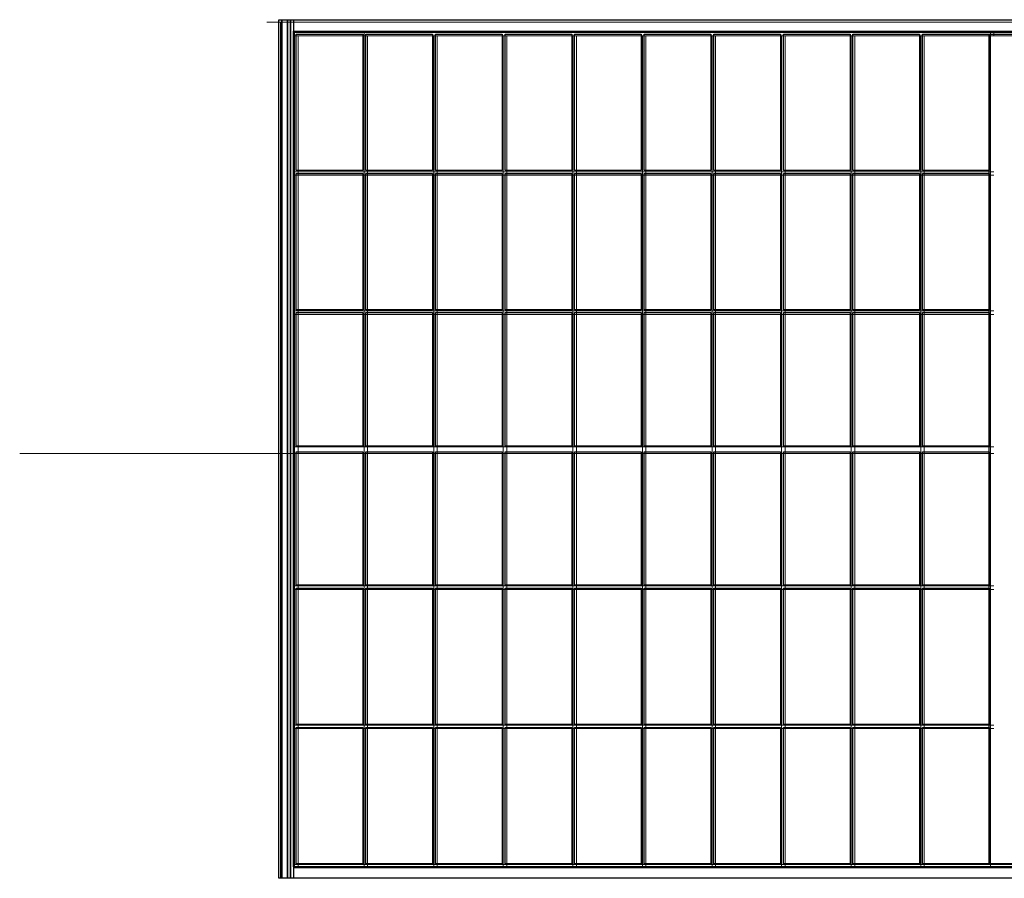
# Model space of a CAD drawing. Header units: millimetres. Extents: x -62780 to 1772512, y -757464 to -52755.
# Tile 16 of 65: x 1712393 to 1712512, y -612724 to -612619. Entities that reach past the tile are written whole.
import ezdxf

# ---------------------------------------------------------------- set-up
doc = ezdxf.new("R2010")
doc.units = ezdxf.units.MM
doc.layers.add('C00-00-00', color=7, linetype='Continuous')
doc.layers.add('CFF-FF-FF', color=7, linetype='Continuous', true_color=0xffffff)
picture_1 = doc.add_image_def('image409.tif', size_in_pixel=(246, 416))
picture_2 = doc.add_image_def('image410.tif', size_in_pixel=(246, 416))
picture_3 = doc.add_image_def('image411.jpg', size_in_pixel=(246, 1))
picture_4 = doc.add_image_def('image412.jpg', size_in_pixel=(246, 1))
picture_5 = doc.add_image_def('image413.jpg', size_in_pixel=(246, 1))
picture_6 = doc.add_image_def('image414.jpg', size_in_pixel=(246, 1))
picture_7 = doc.add_image_def('image418.tif', size_in_pixel=(246, 416))
picture_8 = doc.add_image_def('image419.tif', size_in_pixel=(246, 416))
picture_9 = doc.add_image_def('image420.tif', size_in_pixel=(246, 416))
picture_10 = doc.add_image_def('image421.jpg', size_in_pixel=(246, 416))
picture_11 = doc.add_image_def('image422.tif', size_in_pixel=(240, 409))
picture_12 = doc.add_image_def('image423.jpg', size_in_pixel=(39, 19))
picture_13 = doc.add_image_def('image424.jpg', size_in_pixel=(39, 19))
picture_14 = doc.add_image_def('image425.jpg', size_in_pixel=(38, 19))
picture_15 = doc.add_image_def('image426.jpg', size_in_pixel=(38, 19))
picture_16 = doc.add_image_def('image427.jpg', size_in_pixel=(39, 19))
picture_17 = doc.add_image_def('image428.jpg', size_in_pixel=(39, 19))
picture_18 = doc.add_image_def('image429.jpg', size_in_pixel=(39, 19))
picture_19 = doc.add_image_def('image430.jpg', size_in_pixel=(39, 19))
picture_20 = doc.add_image_def('image431.jpg', size_in_pixel=(39, 19))
picture_21 = doc.add_image_def('image432.jpg', size_in_pixel=(39, 19))
picture_22 = doc.add_image_def('image433.jpg', size_in_pixel=(39, 19))
picture_23 = doc.add_image_def('image434.jpg', size_in_pixel=(39, 19))
picture_24 = doc.add_image_def('image435.jpg', size_in_pixel=(39, 19))
picture_25 = doc.add_image_def('image436.jpg', size_in_pixel=(39, 19))
picture_26 = doc.add_image_def('image437.jpg', size_in_pixel=(39, 19))
picture_27 = doc.add_image_def('image438.jpg', size_in_pixel=(39, 19))
picture_28 = doc.add_image_def('image439.jpg', size_in_pixel=(39, 19))
picture_29 = doc.add_image_def('image440.jpg', size_in_pixel=(39, 19))
picture_30 = doc.add_image_def('image441.jpg', size_in_pixel=(39, 19))
picture_31 = doc.add_image_def('image442.jpg', size_in_pixel=(39, 19))
picture_32 = doc.add_image_def('image443.jpg', size_in_pixel=(39, 19))
picture_33 = doc.add_image_def('image444.jpg', size_in_pixel=(39, 19))
picture_34 = doc.add_image_def('image445.jpg', size_in_pixel=(39, 19))
picture_35 = doc.add_image_def('image446.jpg', size_in_pixel=(39, 19))
picture_36 = doc.add_image_def('image447.jpg', size_in_pixel=(38, 19))
picture_37 = doc.add_image_def('image448.jpg', size_in_pixel=(38, 19))
picture_38 = doc.add_image_def('image449.jpg', size_in_pixel=(38, 19))
picture_39 = doc.add_image_def('image450.jpg', size_in_pixel=(38, 19))
picture_40 = doc.add_image_def('image451.jpg', size_in_pixel=(38, 19))
picture_41 = doc.add_image_def('image452.jpg', size_in_pixel=(38, 19))
picture_42 = doc.add_image_def('image453.jpg', size_in_pixel=(38, 19))
picture_43 = doc.add_image_def('image454.jpg', size_in_pixel=(38, 19))
picture_44 = doc.add_image_def('image455.jpg', size_in_pixel=(38, 19))
picture_45 = doc.add_image_def('image456.jpg', size_in_pixel=(38, 19))
picture_46 = doc.add_image_def('image457.jpg', size_in_pixel=(38, 19))
picture_47 = doc.add_image_def('image458.jpg', size_in_pixel=(38, 19))
picture_48 = doc.add_image_def('image459.jpg', size_in_pixel=(38, 19))
picture_49 = doc.add_image_def('image460.jpg', size_in_pixel=(38, 19))
picture_50 = doc.add_image_def('image461.jpg', size_in_pixel=(38, 19))
picture_51 = doc.add_image_def('image462.jpg', size_in_pixel=(38, 19))
picture_52 = doc.add_image_def('image463.jpg', size_in_pixel=(38, 19))
picture_53 = doc.add_image_def('image464.jpg', size_in_pixel=(38, 19))
picture_54 = doc.add_image_def('image465.jpg', size_in_pixel=(39, 19))
picture_55 = doc.add_image_def('image466.jpg', size_in_pixel=(39, 19))
picture_56 = doc.add_image_def('image467.jpg', size_in_pixel=(39, 19))
picture_57 = doc.add_image_def('image468.jpg', size_in_pixel=(39, 19))
picture_58 = doc.add_image_def('image469.jpg', size_in_pixel=(39, 19))
picture_59 = doc.add_image_def('image470.jpg', size_in_pixel=(39, 19))
picture_60 = doc.add_image_def('image471.jpg', size_in_pixel=(39, 19))
picture_61 = doc.add_image_def('image472.jpg', size_in_pixel=(39, 19))
picture_62 = doc.add_image_def('image473.jpg', size_in_pixel=(39, 19))
picture_63 = doc.add_image_def('image474.jpg', size_in_pixel=(39, 19))
picture_64 = doc.add_image_def('image475.jpg', size_in_pixel=(39, 19))
picture_65 = doc.add_image_def('image476.jpg', size_in_pixel=(39, 19))
picture_66 = doc.add_image_def('image477.jpg', size_in_pixel=(39, 19))
picture_67 = doc.add_image_def('image478.jpg', size_in_pixel=(39, 19))
picture_68 = doc.add_image_def('image479.jpg', size_in_pixel=(39, 19))
picture_69 = doc.add_image_def('image480.jpg', size_in_pixel=(39, 19))
picture_70 = doc.add_image_def('image481.jpg', size_in_pixel=(39, 19))
picture_71 = doc.add_image_def('image482.jpg', size_in_pixel=(39, 19))
picture_72 = doc.add_image_def('image543.jpg', size_in_pixel=(238, 8))
picture_73 = doc.add_image_def('image544.jpg', size_in_pixel=(238, 8))

# ---------------------------------------------------------------- blocks, each defined once
blk = doc.blocks.new('zw$6995')
at = {"layer": 'C00-00-00', "lineweight": 0}
for points in [[(-33333.463, -32574.514), (-33350.396, -32574.514)], [(-33316.529, -32591.448), (-33316.529, -32587.214)], [(-33312.296, -32591.448), (-33316.529, -32591.448)], [(-33231.863, -32591.448), (-33231.863, -32587.214)], [(-33227.629, -32591.448), (-33231.863, -32591.448)], [(-33142.963, -32591.448), (-33147.196, -32591.448)], [(-33058.296, -32591.448), (-33062.529, -32591.448)], [(-32973.629, -32591.448), (-32977.863, -32591.448)], [(-32888.963, -32591.448), (-32893.196, -32591.448)], [(-32804.296, -32591.448), (-32808.529, -32591.448)], [(-32719.629, -32591.448), (-32723.863, -32591.448)], [(-32634.963, -32591.448), (-32639.196, -32591.448)], [(-32550.296, -32591.448), (-32554.529, -32591.448)], [(-32469.863, -32591.448), (-32469.863, -32587.214)], [(-32465.629, -32591.448), (-32469.863, -32591.448)], [(-32465.629, -32591.448), (-32465.629, -32587.214)], [(-33312.296, -32756.548), (-33316.529, -32756.548)], [(-33312.296, -32760.781), (-33316.529, -32760.781)], [(-33312.296, -32760.781), (-33312.296, -32756.548)], [(-33312.296, -32760.781), (-33312.296, -32756.548)], [(-33227.629, -32756.548), (-33231.863, -32756.548)], [(-33231.863, -32760.781), (-33231.863, -32756.548)], [(-33231.863, -32760.781), (-33231.863, -32756.548)], [(-33227.629, -32760.781), (-33231.863, -32760.781)], [(-33227.629, -32760.781), (-33227.629, -32756.548)], [(-33142.963, -32756.548), (-33147.196, -32756.548)], [(-33147.196, -32760.781), (-33147.196, -32756.548)], [(-33142.963, -32760.781), (-33147.196, -32760.781)], [(-33142.963, -32760.781), (-33142.963, -32756.548)], [(-33058.296, -32756.548), (-33062.529, -32756.548)], [(-33062.529, -32760.781), (-33062.529, -32756.548)], [(-33058.296, -32760.781), (-33062.529, -32760.781)], [(-33058.296, -32760.781), (-33058.296, -32756.548)], [(-32973.629, -32756.548), (-32977.863, -32756.548)], [(-32977.863, -32760.781), (-32977.863, -32756.548)], [(-32973.629, -32760.781), (-32977.863, -32760.781)], [(-32973.629, -32760.781), (-32973.629, -32756.548)], [(-32888.963, -32756.548), (-32893.196, -32756.548)], [(-32893.196, -32760.781), (-32893.196, -32756.548)], [(-32888.963, -32760.781), (-32893.196, -32760.781)], [(-32888.963, -32760.781), (-32888.963, -32756.548)], [(-32804.296, -32756.548), (-32808.529, -32756.548)], [(-32808.529, -32760.781), (-32808.529, -32756.548)], [(-32804.296, -32760.781), (-32808.529, -32760.781)], [(-32804.296, -32760.781), (-32804.296, -32756.548)], [(-32719.629, -32756.548), (-32723.863, -32756.548)], [(-32723.863, -32760.781), (-32723.863, -32756.548)], [(-32719.629, -32760.781), (-32723.863, -32760.781)], [(-32719.629, -32760.781), (-32719.629, -32756.548)], [(-32634.963, -32756.548), (-32639.196, -32756.548)], [(-32639.196, -32760.781), (-32639.196, -32756.548)], [(-32634.963, -32760.781), (-32639.196, -32760.781)], [(-32634.963, -32760.781), (-32634.963, -32756.548)], [(-32550.296, -32756.548), (-32554.529, -32756.548)], [(-32554.529, -32760.781), (-32554.529, -32756.548)], [(-32550.296, -32760.781), (-32554.529, -32760.781)], [(-32550.296, -32760.781), (-32550.296, -32756.548)], [(-32465.629, -32756.548), (-32469.863, -32756.548)], [(-32469.863, -32760.781), (-32469.863, -32756.548)], [(-32465.629, -32760.781), (-32469.863, -32760.781)], [(-33312.296, -32925.881), (-33316.529, -32925.881)], [(-33312.296, -32930.114), (-33316.529, -32930.114)], [(-33312.296, -32930.114), (-33312.296, -32925.881)], [(-33312.296, -32930.114), (-33312.296, -32925.881)], [(-33227.629, -32925.881), (-33231.863, -32925.881)], [(-33231.863, -32930.114), (-33231.863, -32925.881)], [(-33231.863, -32930.114), (-33231.863, -32925.881)], [(-33227.629, -32930.114), (-33231.863, -32930.114)], [(-33227.629, -32930.114), (-33227.629, -32925.881)], [(-33142.963, -32925.881), (-33147.196, -32925.881)], [(-33147.196, -32930.114), (-33147.196, -32925.881)], [(-33142.963, -32930.114), (-33147.196, -32930.114)], [(-33142.963, -32930.114), (-33142.963, -32925.881)], [(-33058.296, -32925.881), (-33062.529, -32925.881)], [(-33062.529, -32930.114), (-33062.529, -32925.881)], [(-33058.296, -32930.114), (-33062.529, -32930.114)], [(-33058.296, -32930.114), (-33058.296, -32925.881)], [(-32973.629, -32925.881), (-32977.863, -32925.881)], [(-32977.863, -32930.114), (-32977.863, -32925.881)], [(-32973.629, -32930.114), (-32977.863, -32930.114)], [(-32973.629, -32930.114), (-32973.629, -32925.881)], [(-32888.963, -32925.881), (-32893.196, -32925.881)], [(-32893.196, -32930.114), (-32893.196, -32925.881)], [(-32888.963, -32930.114), (-32893.196, -32930.114)], [(-32888.963, -32930.114), (-32888.963, -32925.881)], [(-32804.296, -32925.881), (-32808.529, -32925.881)], [(-32808.529, -32930.114), (-32808.529, -32925.881)], [(-32804.296, -32930.114), (-32808.529, -32930.114)], [(-32804.296, -32930.114), (-32804.296, -32925.881)], [(-32719.629, -32925.881), (-32723.863, -32925.881)], [(-32723.863, -32930.114), (-32723.863, -32925.881)], [(-32719.629, -32930.114), (-32723.863, -32930.114)], [(-32719.629, -32930.114), (-32719.629, -32925.881)], [(-32634.963, -32925.881), (-32639.196, -32925.881)], [(-32639.196, -32930.114), (-32639.196, -32925.881)], [(-32634.963, -32930.114), (-32639.196, -32930.114)], [(-32634.963, -32930.114), (-32634.963, -32925.881)], [(-32550.296, -32925.881), (-32554.529, -32925.881)], [(-32554.529, -32930.114), (-32554.529, -32925.881)], [(-32550.296, -32930.114), (-32554.529, -32930.114)], [(-32550.296, -32930.114), (-32550.296, -32925.881)], [(-32465.629, -32925.881), (-32469.863, -32925.881)], [(-32469.863, -32930.114), (-32469.863, -32925.881)], [(-32465.629, -32930.114), (-32469.863, -32930.114)], [(-33650.963, -33099.448), (-33316.529, -33099.448)], [(-33312.296, -33090.981), (-33316.529, -33090.981)], [(-33312.296, -33099.448), (-33316.529, -33099.448)], [(-33312.296, -33099.448), (-33312.296, -33090.981)], [(-33312.296, -33099.448), (-33312.296, -33090.981)], [(-33227.629, -33090.981), (-33231.863, -33090.981)], [(-33231.863, -33099.448), (-33231.863, -33090.981)], [(-33231.863, -33099.448), (-33231.863, -33090.981)], [(-33227.629, -33099.448), (-33231.863, -33099.448)], [(-33227.629, -33099.448), (-33227.629, -33090.981)], [(-33142.963, -33090.981), (-33147.196, -33090.981)], [(-33147.196, -33099.448), (-33147.196, -33090.981)], [(-33142.963, -33099.448), (-33147.196, -33099.448)], [(-33142.963, -33099.448), (-33142.963, -33090.981)], [(-33058.296, -33090.981), (-33062.529, -33090.981)], [(-33062.529, -33099.448), (-33062.529, -33090.981)], [(-33058.296, -33099.448), (-33062.529, -33099.448)], [(-33058.296, -33099.448), (-33058.296, -33090.981)], [(-32973.629, -33090.981), (-32977.863, -33090.981)], [(-32977.863, -33099.448), (-32977.863, -33090.981)], [(-32973.629, -33099.448), (-32977.863, -33099.448)], [(-32973.629, -33099.448), (-32973.629, -33090.981)], [(-32888.963, -33090.981), (-32893.196, -33090.981)], [(-32893.196, -33099.448), (-32893.196, -33090.981)], [(-32888.963, -33099.448), (-32893.196, -33099.448)], [(-32888.963, -33099.448), (-32888.963, -33090.981)], [(-32804.296, -33090.981), (-32808.529, -33090.981)], [(-32808.529, -33099.448), (-32808.529, -33090.981)], [(-32804.296, -33099.448), (-32808.529, -33099.448)], [(-32804.296, -33099.448), (-32804.296, -33090.981)], [(-32719.629, -33090.981), (-32723.863, -33090.981)], [(-32723.863, -33099.448), (-32723.863, -33090.981)], [(-32719.629, -33099.448), (-32723.863, -33099.448)], [(-32719.629, -33099.448), (-32719.629, -33090.981)], [(-32634.963, -33090.981), (-32639.196, -33090.981)], [(-32639.196, -33099.448), (-32639.196, -33090.981)], [(-32634.963, -33099.448), (-32639.196, -33099.448)], [(-32634.963, -33099.448), (-32634.963, -33090.981)], [(-32550.296, -33090.981), (-32554.529, -33090.981)], [(-32554.529, -33099.448), (-32554.529, -33090.981)], [(-32550.296, -33099.448), (-32554.529, -33099.448)], [(-32550.296, -33099.448), (-32550.296, -33090.981)], [(-32465.629, -33090.981), (-32469.863, -33090.981)], [(-32469.863, -33099.448), (-32469.863, -33090.981)], [(-32465.629, -33099.448), (-32469.863, -33099.448)], [(-33312.296, -33260.314), (-33316.529, -33260.314)], [(-33312.296, -33264.548), (-33316.529, -33264.548)], [(-33312.296, -33264.548), (-33312.296, -33260.314)], [(-33312.296, -33264.548), (-33312.296, -33260.314)], [(-33227.629, -33260.314), (-33231.863, -33260.314)], [(-33231.863, -33264.548), (-33231.863, -33260.314)], [(-33231.863, -33264.548), (-33231.863, -33260.314)], [(-33227.629, -33264.548), (-33231.863, -33264.548)], [(-33227.629, -33264.548), (-33227.629, -33260.314)], [(-33142.963, -33260.314), (-33147.196, -33260.314)], [(-33147.196, -33264.548), (-33147.196, -33260.314)], [(-33142.963, -33264.548), (-33147.196, -33264.548)], [(-33142.963, -33264.548), (-33142.963, -33260.314)], [(-33058.296, -33260.314), (-33062.529, -33260.314)], [(-33062.529, -33264.548), (-33062.529, -33260.314)], [(-33058.296, -33264.548), (-33062.529, -33264.548)], [(-33058.296, -33264.548), (-33058.296, -33260.314)], [(-32973.629, -33260.314), (-32977.863, -33260.314)], [(-32977.863, -33264.548), (-32977.863, -33260.314)], [(-32973.629, -33264.548), (-32977.863, -33264.548)], [(-32973.629, -33264.548), (-32973.629, -33260.314)], [(-32888.963, -33260.314), (-32893.196, -33260.314)], [(-32893.196, -33264.548), (-32893.196, -33260.314)], [(-32888.963, -33264.548), (-32893.196, -33264.548)], [(-32888.963, -33264.548), (-32888.963, -33260.314)], [(-32804.296, -33260.314), (-32808.529, -33260.314)], [(-32808.529, -33264.548), (-32808.529, -33260.314)], [(-32804.296, -33264.548), (-32808.529, -33264.548)], [(-32804.296, -33264.548), (-32804.296, -33260.314)], [(-32719.629, -33260.314), (-32723.863, -33260.314)], [(-32723.863, -33264.548), (-32723.863, -33260.314)], [(-32719.629, -33264.548), (-32723.863, -33264.548)], [(-32719.629, -33264.548), (-32719.629, -33260.314)], [(-32634.963, -33260.314), (-32639.196, -33260.314)], [(-32639.196, -33264.548), (-32639.196, -33260.314)], [(-32634.963, -33264.548), (-32639.196, -33264.548)], [(-32634.963, -33264.548), (-32634.963, -33260.314)], [(-32550.296, -33260.314), (-32554.529, -33260.314)], [(-32554.529, -33264.548), (-32554.529, -33260.314)], [(-32550.296, -33264.548), (-32554.529, -33264.548)], [(-32550.296, -33264.548), (-32550.296, -33260.314)], [(-32465.629, -33260.314), (-32469.863, -33260.314)], [(-32469.863, -33264.548), (-32469.863, -33260.314)], [(-32465.629, -33264.548), (-32469.863, -33264.548)], [(-33312.296, -33429.648), (-33316.529, -33429.648)], [(-33312.296, -33433.881), (-33316.529, -33433.881)], [(-33312.296, -33433.881), (-33312.296, -33429.648)], [(-33312.296, -33433.881), (-33312.296, -33429.648)], [(-33227.629, -33429.648), (-33231.863, -33429.648)], [(-33231.863, -33433.881), (-33231.863, -33429.648)], [(-33231.863, -33433.881), (-33231.863, -33429.648)], [(-33227.629, -33433.881), (-33231.863, -33433.881)], [(-33227.629, -33433.881), (-33227.629, -33429.648)], [(-33142.963, -33429.648), (-33147.196, -33429.648)], [(-33147.196, -33433.881), (-33147.196, -33429.648)], [(-33142.963, -33433.881), (-33147.196, -33433.881)], [(-33142.963, -33433.881), (-33142.963, -33429.648)], [(-33058.296, -33429.648), (-33062.529, -33429.648)], [(-33062.529, -33433.881), (-33062.529, -33429.648)], [(-33058.296, -33433.881), (-33062.529, -33433.881)], [(-33058.296, -33433.881), (-33058.296, -33429.648)], [(-32973.629, -33429.648), (-32977.863, -33429.648)], [(-32977.863, -33433.881), (-32977.863, -33429.648)], [(-32973.629, -33433.881), (-32977.863, -33433.881)], [(-32973.629, -33433.881), (-32973.629, -33429.648)], [(-32888.963, -33429.648), (-32893.196, -33429.648)], [(-32893.196, -33433.881), (-32893.196, -33429.648)], [(-32888.963, -33433.881), (-32893.196, -33433.881)], [(-32888.963, -33433.881), (-32888.963, -33429.648)], [(-32804.296, -33429.648), (-32808.529, -33429.648)], [(-32808.529, -33433.881), (-32808.529, -33429.648)], [(-32804.296, -33433.881), (-32808.529, -33433.881)], [(-32804.296, -33433.881), (-32804.296, -33429.648)], [(-32719.629, -33429.648), (-32723.863, -33429.648)], [(-32723.863, -33433.881), (-32723.863, -33429.648)], [(-32719.629, -33433.881), (-32723.863, -33433.881)], [(-32719.629, -33433.881), (-32719.629, -33429.648)], [(-32634.963, -33429.648), (-32639.196, -33429.648)], [(-32639.196, -33433.881), (-32639.196, -33429.648)], [(-32634.963, -33433.881), (-32639.196, -33433.881)], [(-32634.963, -33433.881), (-32634.963, -33429.648)], [(-32550.296, -33429.648), (-32554.529, -33429.648)], [(-32554.529, -33433.881), (-32554.529, -33429.648)], [(-32550.296, -33433.881), (-32554.529, -33433.881)], [(-32550.296, -33433.881), (-32550.296, -33429.648)], [(-32465.629, -33429.648), (-32469.863, -33429.648)], [(-32469.863, -33433.881), (-32469.863, -33429.648)], [(-32465.629, -33433.881), (-32469.863, -33433.881)], [(-33312.296, -33598.981), (-33316.529, -33598.981)], [(-33312.296, -33603.214), (-33312.296, -33598.981)], [(-33227.629, -33598.981), (-33231.863, -33598.981)], [(-33231.863, -33603.214), (-33231.863, -33598.981)], [(-33227.629, -33603.214), (-33227.629, -33598.981)], [(-33142.963, -33598.981), (-33147.196, -33598.981)], [(-33147.196, -33603.214), (-33147.196, -33598.981)], [(-33142.963, -33603.214), (-33142.963, -33598.981)], [(-33058.296, -33598.981), (-33062.529, -33598.981)], [(-33062.529, -33603.214), (-33062.529, -33598.981)], [(-33058.296, -33603.214), (-33058.296, -33598.981)], [(-32973.629, -33598.981), (-32977.863, -33598.981)], [(-32977.863, -33603.214), (-32977.863, -33598.981)], [(-32973.629, -33603.214), (-32973.629, -33598.981)], [(-32888.963, -33598.981), (-32893.196, -33598.981)], [(-32893.196, -33603.214), (-32893.196, -33598.981)], [(-32888.963, -33603.214), (-32888.963, -33598.981)], [(-32804.296, -33598.981), (-32808.529, -33598.981)], [(-32808.529, -33603.214), (-32808.529, -33598.981)], [(-32804.296, -33603.214), (-32804.296, -33598.981)], [(-32719.629, -33598.981), (-32723.863, -33598.981)], [(-32723.863, -33603.214), (-32723.863, -33598.981)], [(-32719.629, -33603.214), (-32719.629, -33598.981)], [(-32634.963, -33598.981), (-32639.196, -33598.981)], [(-32639.196, -33603.214), (-32639.196, -33598.981)], [(-32634.963, -33603.214), (-32634.963, -33598.981)], [(-32550.296, -33598.981), (-32554.529, -33598.981)], [(-32554.529, -33603.214), (-32554.529, -33598.981)], [(-32550.296, -33603.214), (-32550.296, -33598.981)], [(-32465.629, -33598.981), (-32469.863, -33598.981)], [(-32469.863, -33603.214), (-32469.863, -33598.981)]]:
    blk.add_lwpolyline(points, dxfattribs=at)
for points in [[(-33333.463, -32574.514), (-31572.396, -32574.514), (-31572.396, -33615.914), (-33333.463, -33615.914)], [(-33316.529, -32587.214), (-31585.096, -32587.214), (-31585.096, -33603.214), (-33316.529, -33603.214)], [(-33231.863, -32591.448), (-33312.296, -32591.448), (-33312.296, -32756.548), (-33231.863, -32756.548)], [(-33147.196, -32591.448), (-33227.629, -32591.448), (-33227.629, -32756.548), (-33147.196, -32756.548)], [(-33062.529, -32591.448), (-33142.963, -32591.448), (-33142.963, -32756.548), (-33062.529, -32756.548)], [(-32977.863, -32591.448), (-33058.296, -32591.448), (-33058.296, -32756.548), (-32977.863, -32756.548)], [(-32893.196, -32591.448), (-32973.629, -32591.448), (-32973.629, -32756.548), (-32893.196, -32756.548)], [(-32808.529, -32591.448), (-32888.963, -32591.448), (-32888.963, -32756.548), (-32808.529, -32756.548)], [(-32723.863, -32591.448), (-32804.296, -32591.448), (-32804.296, -32756.548), (-32723.863, -32756.548)], [(-32639.196, -32591.448), (-32719.629, -32591.448), (-32719.629, -32756.548), (-32639.196, -32756.548)], [(-32554.529, -32591.448), (-32634.963, -32591.448), (-32634.963, -32756.548), (-32554.529, -32756.548)], [(-32469.863, -32591.448), (-32550.296, -32591.448), (-32550.296, -32756.548), (-32469.863, -32756.548)], [(-32469.863, -32591.448), (-32435.996, -32591.448), (-32435.996, -33598.981), (-32469.863, -33598.981)], [(-33231.863, -32760.781), (-33312.296, -32760.781), (-33312.296, -32925.881), (-33231.863, -32925.881)], [(-33147.196, -32760.781), (-33227.629, -32760.781), (-33227.629, -32925.881), (-33147.196, -32925.881)], [(-33062.529, -32760.781), (-33142.963, -32760.781), (-33142.963, -32925.881), (-33062.529, -32925.881)], [(-32977.863, -32760.781), (-33058.296, -32760.781), (-33058.296, -32925.881), (-32977.863, -32925.881)], [(-32893.196, -32760.781), (-32973.629, -32760.781), (-32973.629, -32925.881), (-32893.196, -32925.881)], [(-32808.529, -32760.781), (-32888.963, -32760.781), (-32888.963, -32925.881), (-32808.529, -32925.881)], [(-32723.863, -32760.781), (-32804.296, -32760.781), (-32804.296, -32925.881), (-32723.863, -32925.881)], [(-32639.196, -32760.781), (-32719.629, -32760.781), (-32719.629, -32925.881), (-32639.196, -32925.881)], [(-32554.529, -32760.781), (-32634.963, -32760.781), (-32634.963, -32925.881), (-32554.529, -32925.881)], [(-32469.863, -32760.781), (-32550.296, -32760.781), (-32550.296, -32925.881), (-32469.863, -32925.881)], [(-33231.863, -32930.114), (-33312.296, -32930.114), (-33312.296, -33090.981), (-33231.863, -33090.981)], [(-33147.196, -32930.114), (-33227.629, -32930.114), (-33227.629, -33090.981), (-33147.196, -33090.981)], [(-33062.529, -32930.114), (-33142.963, -32930.114), (-33142.963, -33090.981), (-33062.529, -33090.981)], [(-32977.863, -32930.114), (-33058.296, -32930.114), (-33058.296, -33090.981), (-32977.863, -33090.981)], [(-32893.196, -32930.114), (-32973.629, -32930.114), (-32973.629, -33090.981), (-32893.196, -33090.981)], [(-32808.529, -32930.114), (-32888.963, -32930.114), (-32888.963, -33090.981), (-32808.529, -33090.981)], [(-32723.863, -32930.114), (-32804.296, -32930.114), (-32804.296, -33090.981), (-32723.863, -33090.981)], [(-32639.196, -32930.114), (-32719.629, -32930.114), (-32719.629, -33090.981), (-32639.196, -33090.981)], [(-32554.529, -32930.114), (-32634.963, -32930.114), (-32634.963, -33090.981), (-32554.529, -33090.981)], [(-32469.863, -32930.114), (-32550.296, -32930.114), (-32550.296, -33090.981), (-32469.863, -33090.981)], [(-33231.863, -33099.448), (-33312.296, -33099.448), (-33312.296, -33260.314), (-33231.863, -33260.314)], [(-33147.196, -33099.448), (-33227.629, -33099.448), (-33227.629, -33260.314), (-33147.196, -33260.314)], [(-33062.529, -33099.448), (-33142.963, -33099.448), (-33142.963, -33260.314), (-33062.529, -33260.314)], [(-32977.863, -33099.448), (-33058.296, -33099.448), (-33058.296, -33260.314), (-32977.863, -33260.314)], [(-32893.196, -33099.448), (-32973.629, -33099.448), (-32973.629, -33260.314), (-32893.196, -33260.314)], [(-32808.529, -33099.448), (-32888.963, -33099.448), (-32888.963, -33260.314), (-32808.529, -33260.314)], [(-32723.863, -33099.448), (-32804.296, -33099.448), (-32804.296, -33260.314), (-32723.863, -33260.314)], [(-32639.196, -33099.448), (-32719.629, -33099.448), (-32719.629, -33260.314), (-32639.196, -33260.314)], [(-32554.529, -33099.448), (-32634.963, -33099.448), (-32634.963, -33260.314), (-32554.529, -33260.314)], [(-32469.863, -33099.448), (-32550.296, -33099.448), (-32550.296, -33260.314), (-32469.863, -33260.314)], [(-33231.863, -33264.548), (-33312.296, -33264.548), (-33312.296, -33429.648), (-33231.863, -33429.648)], [(-33147.196, -33264.548), (-33227.629, -33264.548), (-33227.629, -33429.648), (-33147.196, -33429.648)], [(-33062.529, -33264.548), (-33142.963, -33264.548), (-33142.963, -33429.648), (-33062.529, -33429.648)], [(-32977.863, -33264.548), (-33058.296, -33264.548), (-33058.296, -33429.648), (-32977.863, -33429.648)], [(-32893.196, -33264.548), (-32973.629, -33264.548), (-32973.629, -33429.648), (-32893.196, -33429.648)], [(-32808.529, -33264.548), (-32888.963, -33264.548), (-32888.963, -33429.648), (-32808.529, -33429.648)], [(-32723.863, -33264.548), (-32804.296, -33264.548), (-32804.296, -33429.648), (-32723.863, -33429.648)], [(-32639.196, -33264.548), (-32719.629, -33264.548), (-32719.629, -33429.648), (-32639.196, -33429.648)], [(-32554.529, -33264.548), (-32634.963, -33264.548), (-32634.963, -33429.648), (-32554.529, -33429.648)], [(-32469.863, -33264.548), (-32550.296, -33264.548), (-32550.296, -33429.648), (-32469.863, -33429.648)], [(-33231.863, -33433.881), (-33312.296, -33433.881), (-33312.296, -33598.981), (-33231.863, -33598.981)], [(-33147.196, -33433.881), (-33227.629, -33433.881), (-33227.629, -33598.981), (-33147.196, -33598.981)], [(-33062.529, -33433.881), (-33142.963, -33433.881), (-33142.963, -33598.981), (-33062.529, -33598.981)], [(-32977.863, -33433.881), (-33058.296, -33433.881), (-33058.296, -33598.981), (-32977.863, -33598.981)], [(-32893.196, -33433.881), (-32973.629, -33433.881), (-32973.629, -33598.981), (-32893.196, -33598.981)], [(-32808.529, -33433.881), (-32888.963, -33433.881), (-32888.963, -33598.981), (-32808.529, -33598.981)], [(-32723.863, -33433.881), (-32804.296, -33433.881), (-32804.296, -33598.981), (-32723.863, -33598.981)], [(-32639.196, -33433.881), (-32719.629, -33433.881), (-32719.629, -33598.981), (-32639.196, -33598.981)], [(-32554.529, -33433.881), (-32634.963, -33433.881), (-32634.963, -33598.981), (-32554.529, -33598.981)], [(-32469.863, -33433.881), (-32550.296, -33433.881), (-32550.296, -33598.981), (-32469.863, -33598.981)]]:
    blk.add_lwpolyline(points, close=True, dxfattribs=at)
at = {"layer": 'CFF-FF-FF'}
image = blk.add_image(picture_3, insert=(-33332.094, -33615.914), size_in_units=(1044.221, 3.528), rotation=90, dxfattribs=at)
image.dxf.flags = 7
image = blk.add_image(picture_1, insert=(-31575.261, -33615.914), size_in_units=(1044.221, 1760.346), rotation=90, dxfattribs=at)
image.dxf.flags = 7
image = blk.add_image(picture_2, insert=(-31575.261, -33615.914), size_in_units=(1044.221, 1760.346), rotation=90, dxfattribs=at)
image.dxf.flags = 7
image = blk.add_image(picture_7, insert=(-31575.261, -33615.914), size_in_units=(1044.221, 1760.346), rotation=90, dxfattribs=at)
image.dxf.flags = 7
image = blk.add_image(picture_8, insert=(-31575.261, -33615.914), size_in_units=(1044.221, 1760.346), rotation=90, dxfattribs=at)
image.dxf.flags = 7
image = blk.add_image(picture_9, insert=(-31575.261, -33615.914), size_in_units=(1044.221, 1760.346), rotation=90, dxfattribs=at)
image.dxf.flags = 7
image = blk.add_image(picture_10, insert=(-31575.261, -33615.914), size_in_units=(1044.221, 1760.346), rotation=90, dxfattribs=at)
image.dxf.flags = 7
image = blk.add_image(picture_4, insert=(-33325.038, -33615.914), size_in_units=(1044.221, 7.056), rotation=90, dxfattribs=at)
image.dxf.flags = 7
image = blk.add_image(picture_5, insert=(-33321.511, -33615.914), size_in_units=(1044.221, 3.528), rotation=90, dxfattribs=at)
image.dxf.flags = 7
image = blk.add_image(picture_6, insert=(-33317.983, -33615.914), size_in_units=(1044.221, 3.528), rotation=90, dxfattribs=at)
image.dxf.flags = 7
image = blk.add_image(picture_11, insert=(-31585.844, -33601.803), size_in_units=(1015.992, 1732.156), rotation=90, dxfattribs=at)
image.dxf.flags = 7
image = blk.add_image(picture_12, insert=(-33233.316, -32755.137), size_in_units=(165.805, 81.139), rotation=90, dxfattribs=at)
image.dxf.flags = 7
image = blk.add_image(picture_18, insert=(-33148.65, -32755.137), size_in_units=(165.805, 81.139), rotation=90, dxfattribs=at)
image.dxf.flags = 7
image = blk.add_image(picture_19, insert=(-33063.983, -32755.137), size_in_units=(165.805, 81.139), rotation=90, dxfattribs=at)
image.dxf.flags = 7
image = blk.add_image(picture_20, insert=(-32979.316, -32755.137), size_in_units=(165.805, 81.139), rotation=90, dxfattribs=at)
image.dxf.flags = 7
image = blk.add_image(picture_21, insert=(-32894.65, -32755.137), size_in_units=(165.805, 81.139), rotation=90, dxfattribs=at)
image.dxf.flags = 7
image = blk.add_image(picture_22, insert=(-32809.983, -32755.137), size_in_units=(165.805, 81.139), rotation=90, dxfattribs=at)
image.dxf.flags = 7
image = blk.add_image(picture_23, insert=(-32725.316, -32755.137), size_in_units=(165.805, 81.139), rotation=90, dxfattribs=at)
image.dxf.flags = 7
image = blk.add_image(picture_24, insert=(-32640.65, -32755.137), size_in_units=(165.805, 81.139), rotation=90, dxfattribs=at)
image.dxf.flags = 7
image = blk.add_image(picture_25, insert=(-32555.983, -32755.137), size_in_units=(165.805, 81.139), rotation=90, dxfattribs=at)
image.dxf.flags = 7
image = blk.add_image(picture_26, insert=(-32471.316, -32755.137), size_in_units=(165.805, 81.139), rotation=90, dxfattribs=at)
image.dxf.flags = 7
image = blk.add_image(picture_72, insert=(-32436.038, -33598.275), size_in_units=(1008.953, 35.278), rotation=90, dxfattribs=at)
image.dxf.flags = 7
image = blk.add_image(picture_73, insert=(-32436.038, -33598.275), size_in_units=(1008.953, 35.278), rotation=90, dxfattribs=at)
image.dxf.flags = 7
image = blk.add_image(picture_13, insert=(-33233.316, -32924.47), size_in_units=(165.805, 81.139), rotation=90, dxfattribs=at)
image.dxf.flags = 7
image = blk.add_image(picture_27, insert=(-33148.65, -32924.47), size_in_units=(165.805, 81.139), rotation=90, dxfattribs=at)
image.dxf.flags = 7
image = blk.add_image(picture_28, insert=(-33063.983, -32924.47), size_in_units=(165.805, 81.139), rotation=90, dxfattribs=at)
image.dxf.flags = 7
image = blk.add_image(picture_29, insert=(-32979.316, -32924.47), size_in_units=(165.805, 81.139), rotation=90, dxfattribs=at)
image.dxf.flags = 7
image = blk.add_image(picture_30, insert=(-32894.65, -32924.47), size_in_units=(165.805, 81.139), rotation=90, dxfattribs=at)
image.dxf.flags = 7
image = blk.add_image(picture_31, insert=(-32809.983, -32924.47), size_in_units=(165.805, 81.139), rotation=90, dxfattribs=at)
image.dxf.flags = 7
image = blk.add_image(picture_32, insert=(-32725.316, -32924.47), size_in_units=(165.805, 81.139), rotation=90, dxfattribs=at)
image.dxf.flags = 7
image = blk.add_image(picture_33, insert=(-32640.65, -32924.47), size_in_units=(165.805, 81.139), rotation=90, dxfattribs=at)
image.dxf.flags = 7
image = blk.add_image(picture_34, insert=(-32555.983, -32924.47), size_in_units=(165.805, 81.139), rotation=90, dxfattribs=at)
image.dxf.flags = 7
image = blk.add_image(picture_35, insert=(-32471.316, -32924.47), size_in_units=(165.805, 81.139), rotation=90, dxfattribs=at)
image.dxf.flags = 7
image = blk.add_image(picture_14, insert=(-33233.316, -33090.275), size_in_units=(162.279, 81.139), rotation=90, dxfattribs=at)
image.dxf.flags = 7
image = blk.add_image(picture_36, insert=(-33148.65, -33090.275), size_in_units=(162.279, 81.139), rotation=90, dxfattribs=at)
image.dxf.flags = 7
image = blk.add_image(picture_37, insert=(-33063.983, -33090.275), size_in_units=(162.279, 81.139), rotation=90, dxfattribs=at)
image.dxf.flags = 7
image = blk.add_image(picture_38, insert=(-32979.316, -33090.275), size_in_units=(162.279, 81.139), rotation=90, dxfattribs=at)
image.dxf.flags = 7
image = blk.add_image(picture_39, insert=(-32894.65, -33090.275), size_in_units=(162.279, 81.139), rotation=90, dxfattribs=at)
image.dxf.flags = 7
image = blk.add_image(picture_40, insert=(-32809.983, -33090.275), size_in_units=(162.279, 81.139), rotation=90, dxfattribs=at)
image.dxf.flags = 7
image = blk.add_image(picture_41, insert=(-32725.316, -33090.275), size_in_units=(162.279, 81.139), rotation=90, dxfattribs=at)
image.dxf.flags = 7
image = blk.add_image(picture_42, insert=(-32640.65, -33090.275), size_in_units=(162.279, 81.139), rotation=90, dxfattribs=at)
image.dxf.flags = 7
image = blk.add_image(picture_43, insert=(-32555.983, -33090.275), size_in_units=(162.279, 81.139), rotation=90, dxfattribs=at)
image.dxf.flags = 7
image = blk.add_image(picture_44, insert=(-32471.316, -33090.275), size_in_units=(162.279, 81.139), rotation=90, dxfattribs=at)
image.dxf.flags = 7
image = blk.add_image(picture_15, insert=(-33233.316, -33259.609), size_in_units=(162.279, 81.139), rotation=90, dxfattribs=at)
image.dxf.flags = 7
image = blk.add_image(picture_45, insert=(-33148.65, -33259.609), size_in_units=(162.279, 81.139), rotation=90, dxfattribs=at)
image.dxf.flags = 7
image = blk.add_image(picture_46, insert=(-33063.983, -33259.609), size_in_units=(162.279, 81.139), rotation=90, dxfattribs=at)
image.dxf.flags = 7
image = blk.add_image(picture_47, insert=(-32979.316, -33259.609), size_in_units=(162.279, 81.139), rotation=90, dxfattribs=at)
image.dxf.flags = 7
image = blk.add_image(picture_48, insert=(-32894.65, -33259.609), size_in_units=(162.279, 81.139), rotation=90, dxfattribs=at)
image.dxf.flags = 7
image = blk.add_image(picture_49, insert=(-32809.983, -33259.609), size_in_units=(162.279, 81.139), rotation=90, dxfattribs=at)
image.dxf.flags = 7
image = blk.add_image(picture_50, insert=(-32725.316, -33259.609), size_in_units=(162.279, 81.139), rotation=90, dxfattribs=at)
image.dxf.flags = 7
image = blk.add_image(picture_51, insert=(-32640.65, -33259.609), size_in_units=(162.279, 81.139), rotation=90, dxfattribs=at)
image.dxf.flags = 7
image = blk.add_image(picture_52, insert=(-32555.983, -33259.609), size_in_units=(162.279, 81.139), rotation=90, dxfattribs=at)
image.dxf.flags = 7
image = blk.add_image(picture_53, insert=(-32471.316, -33259.609), size_in_units=(162.279, 81.139), rotation=90, dxfattribs=at)
image.dxf.flags = 7
image = blk.add_image(picture_16, insert=(-33233.316, -33428.942), size_in_units=(165.805, 81.139), rotation=90, dxfattribs=at)
image.dxf.flags = 7
image = blk.add_image(picture_54, insert=(-33148.65, -33428.942), size_in_units=(165.805, 81.139), rotation=90, dxfattribs=at)
image.dxf.flags = 7
image = blk.add_image(picture_55, insert=(-33063.983, -33428.942), size_in_units=(165.805, 81.139), rotation=90, dxfattribs=at)
image.dxf.flags = 7
image = blk.add_image(picture_56, insert=(-32979.316, -33428.942), size_in_units=(165.805, 81.139), rotation=90, dxfattribs=at)
image.dxf.flags = 7
image = blk.add_image(picture_57, insert=(-32894.65, -33428.942), size_in_units=(165.805, 81.139), rotation=90, dxfattribs=at)
image.dxf.flags = 7
image = blk.add_image(picture_58, insert=(-32809.983, -33428.942), size_in_units=(165.805, 81.139), rotation=90, dxfattribs=at)
image.dxf.flags = 7
image = blk.add_image(picture_59, insert=(-32725.316, -33428.942), size_in_units=(165.805, 81.139), rotation=90, dxfattribs=at)
image.dxf.flags = 7
image = blk.add_image(picture_60, insert=(-32640.65, -33428.942), size_in_units=(165.805, 81.139), rotation=90, dxfattribs=at)
image.dxf.flags = 7
image = blk.add_image(picture_61, insert=(-32555.983, -33428.942), size_in_units=(165.805, 81.139), rotation=90, dxfattribs=at)
image.dxf.flags = 7
image = blk.add_image(picture_62, insert=(-32471.316, -33428.942), size_in_units=(165.805, 81.139), rotation=90, dxfattribs=at)
image.dxf.flags = 7
image = blk.add_image(picture_17, insert=(-33233.316, -33598.275), size_in_units=(165.805, 81.139), rotation=90, dxfattribs=at)
image.dxf.flags = 7
image = blk.add_image(picture_63, insert=(-33148.65, -33598.275), size_in_units=(165.805, 81.139), rotation=90, dxfattribs=at)
image.dxf.flags = 7
image = blk.add_image(picture_64, insert=(-33063.983, -33598.275), size_in_units=(165.805, 81.139), rotation=90, dxfattribs=at)
image.dxf.flags = 7
image = blk.add_image(picture_65, insert=(-32979.316, -33598.275), size_in_units=(165.805, 81.139), rotation=90, dxfattribs=at)
image.dxf.flags = 7
image = blk.add_image(picture_66, insert=(-32894.65, -33598.275), size_in_units=(165.805, 81.139), rotation=90, dxfattribs=at)
image.dxf.flags = 7
image = blk.add_image(picture_67, insert=(-32809.983, -33598.275), size_in_units=(165.805, 81.139), rotation=90, dxfattribs=at)
image.dxf.flags = 7
image = blk.add_image(picture_68, insert=(-32725.316, -33598.275), size_in_units=(165.805, 81.139), rotation=90, dxfattribs=at)
image.dxf.flags = 7
image = blk.add_image(picture_69, insert=(-32640.65, -33598.275), size_in_units=(165.805, 81.139), rotation=90, dxfattribs=at)
image.dxf.flags = 7
image = blk.add_image(picture_70, insert=(-32555.983, -33598.275), size_in_units=(165.805, 81.139), rotation=90, dxfattribs=at)
image.dxf.flags = 7
image = blk.add_image(picture_71, insert=(-32471.316, -33598.275), size_in_units=(165.805, 81.139), rotation=90, dxfattribs=at)
image.dxf.flags = 7

msp = doc.modelspace()

# ---------------------------------------------------------------- block references
at = {"color": 7, "xscale": 0.1, "yscale": 0.1, "zscale": 0.1}
msp.add_blockref('zw$6995', (1715757.6861, -609362.2814), dxfattribs=at)

doc.saveas('drawing.dxf')
